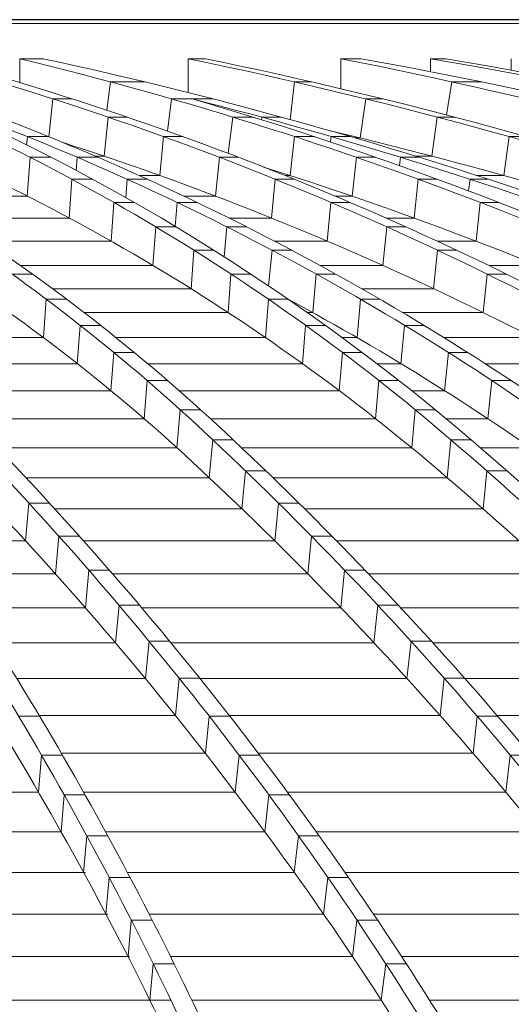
# Model space of a CAD drawing. Header units: millimetres. Extents: x 98865 to 469195, y -12752 to 43452.
# Tile 54 of 98: x 289349 to 290358, y 36623 to 38644. Entities that reach past the tile are written whole.
import ezdxf

# ---------------------------------------------------------------- set-up
doc = ezdxf.new("R2010")
doc.units = ezdxf.units.MM
doc.header["$LTSCALE"] = 0.05
doc.layers.get('0').update_dxf_attribs({"lineweight": 0})

# ---------------------------------------------------------------- blocks, each defined once
blk = doc.blocks.new('fjhhjhjj')
at = {"elevation": -8576.5}
for points in [[(71239.6, 24360.3), (67084.9, 24360.3)], [(71240.3, 24359.6), (67084.9, 24359.6)], [(71233.2, 24352.5), (67084.9, 24352.5)], [(69159.6, 24280.2), (69207.8, 24280.2)], [(69159.6, 24280.2), (69159.6, 24231)], [(69505.4, 24280.2), (69541, 24280.2)], [(69505.4, 24280.2), (69505.4, 24210.6)], [(69818.5, 24280.2), (69860.2, 24280.2)], [(69818.5, 24280.2), (69818.5, 24218.6)], [(70002.6, 24280.2), (70033.7, 24280.2)], [(70002.6, 24280.2), (70002.6, 24253.4)], [(70168.1, 24280.2), (70168.1, 24256.5)], [(69345.8, 24232.5), (69338.1, 24174.4)], [(69345.8, 24232.5), (69416.4, 24232.5)], [(69723.4, 24232.5), (69714.5, 24155.4)], [(69723.4, 24232.5), (69759, 24232.5)], [(70046, 24232.5), (70035.2, 24164.6)], [(70046, 24232.5), (70107.8, 24232.5)], [(69227.7, 24197.6), (69219.6, 24119.8)], [(69227.7, 24197.6), (69266.9, 24197.6)], [(69470.9, 24197.6), (69462.8, 24131.4)], [(69470.9, 24197.6), (69556.3, 24197.6)], [(69869.5, 24197.6), (69858, 24117.4)], [(69869.5, 24197.6), (69905.1, 24197.6)], [(69341, 24160.2), (69332.6, 24080.1)], [(69341, 24160.2), (69380.2, 24160.2)], [(69596.9, 24160.2), (69587.4, 24085.7)], [(69596.9, 24160.2), (69638.8, 24160.2)], [(69656.2, 24160.2), (69655.5, 24155)], [(69656.2, 24160.2), (69696.9, 24160.2)], [(70016.3, 24160.2), (70005.4, 24080.1)], [(70016.3, 24160.2), (70051.9, 24160.2)], [(69175.3, 24120.2), (69173.8, 24103.2)], [(69175.3, 24120.2), (69218.6, 24120.2)], [(69454.9, 24120.2), (69446.9, 24040.3)], [(69454.9, 24120.2), (69494.1, 24120.2)], [(69723.4, 24120.2), (69714.6, 24040.3)], [(69723.4, 24120.2), (69764.2, 24120.2)], [(69798.6, 24120.2), (69797.2, 24109.3)], [(69798.6, 24120.2), (69838, 24120.2)], [(69847.6, 24117.4), (69858, 24117.4)], [(70163.5, 24120.2), (70153.1, 24040.3)], [(70163.5, 24120.2), (70199.1, 24120.2)], [(69180.7, 24077.7), (69175.2, 23997.9)], [(69180.7, 24077.7), (69224, 24077.7)], [(69277.7, 24077.7), (69275.4, 24050.8)], [(69277.7, 24077.7), (69319.9, 24077.7)], [(69314.4, 24080.1), (69332.6, 24080.1)], [(69569.2, 24077.7), (69561.4, 23997.9)], [(69569.2, 24077.7), (69608.4, 24077.7)], [(69850.3, 24077.7), (69841.7, 23997.9)], [(69850.3, 24077.7), (69890.1, 24077.7)], [(69941.1, 24077.7), (69938.9, 24060.6)], [(69941.1, 24077.7), (69979.4, 24077.7)], [(69971.6, 24080.1), (70005.4, 24080.1)], [(69266.6, 24032.7), (69261.1, 23953)], [(69266.6, 24032.7), (69309.1, 24032.7)], [(69380.1, 24032.7), (69377, 23995.1)], [(69380.1, 24032.7), (69421.5, 24032.7)], [(69404.7, 24040.3), (69446.9, 24040.3)], [(69683.6, 24032.7), (69676, 23953)], [(69683.6, 24032.7), (69722.8, 24032.7)], [(69703.9, 24040.3), (69714.6, 24040.3)], [(69977.3, 24032.7), (69968.9, 23953)], [(69977.3, 24032.7), (70016.3, 24032.7)], [(70083.4, 24032.7), (70080.5, 24008.9)], [(70083.4, 24032.7), (70120.9, 24032.7)], [(70097.6, 24040.3), (70153.1, 24040.3)], [(68944.3, 23997.9), (69175.2, 23997.9)], [(69496.3, 23997.9), (69561.4, 23997.9)], [(69807.1, 23997.9), (69841.7, 23997.9)], [(69352.6, 23985.1), (69347.1, 23905.6)], [(69352.6, 23985.1), (69394.5, 23985.1)], [(69482.4, 23985.1), (69478.3, 23935.9)], [(69482.4, 23985.1), (69523.2, 23985.1)], [(69798.2, 23985.1), (69790.5, 23905.6)], [(69798.2, 23985.1), (69837.4, 23985.1)], [(70104.4, 23985.1), (70095.9, 23905.6)], [(70104.4, 23985.1), (70142.8, 23985.1)], [(69016, 23953), (69261.1, 23953)], [(69588.8, 23953), (69676, 23953)], [(69911.3, 23953), (69968.9, 23953)], [(69438.5, 23935), (69433, 23855.7)], [(69438.5, 23935), (69479.9, 23935)], [(69438.5, 23935), (69479.9, 23935)], [(69584.4, 23935), (69579.2, 23873.5)], [(69584.4, 23935), (69624.7, 23935)], [(69584.4, 23935), (69624.7, 23935)], [(69912.5, 23935), (69904.8, 23855.7)], [(69912.5, 23935), (69951.7, 23935)], [(69912.5, 23935), (69951.7, 23935)], [(69088.2, 23905.6), (69347.1, 23905.6)], [(69681.9, 23905.6), (69790.5, 23905.6)], [(70016.2, 23905.6), (70095.9, 23905.6)], [(69516.8, 23887), (69511, 23807.9)], [(69516.8, 23887), (69557.9, 23887)], [(69677.4, 23887), (69669.9, 23814.1)], [(69677.4, 23887), (69717.4, 23887)], [(70017, 23887), (70008.8, 23807.9)], [(70017, 23887), (70056.2, 23887)], [(69160.7, 23855.7), (69433, 23855.7)], [(69775.5, 23855.7), (69904.8, 23855.7)], [(70121.7, 23855.7), (70222.7, 23855.7)], [(69143.6, 23838), (69185.5, 23838)], [(69593, 23838), (69587.3, 23759)], [(69593, 23838), (69633.9, 23838)], [(69767.8, 23838), (69760.9, 23759)], [(69767.8, 23838), (69807.5, 23838)], [(70118.6, 23838), (70110.6, 23759)], [(70118.6, 23838), (70157.8, 23838)], [(69226.9, 23807.9), (69511, 23807.9)], [(69861.1, 23807.9), (70008.8, 23807.9)], [(69213.9, 23786.4), (69208.2, 23707.6)], [(69213.9, 23786.4), (69255.7, 23786.4)], [(69669.8, 23786.4), (69663.8, 23707.6)], [(69669.8, 23786.4), (69710.5, 23786.4)], [(69858.8, 23786.4), (69851.6, 23707.6)], [(69858.8, 23786.4), (69898.4, 23786.4)], [(69291.8, 23759), (69587.3, 23759)], [(69749.9, 23759), (69760.9, 23759)], [(69945.2, 23759), (70110.6, 23759)], [(69283.6, 23732.8), (69277.7, 23654.1)], [(69283.6, 23732.8), (69325.5, 23732.8)], [(69746, 23732.8), (69739.8, 23654.1)], [(69746, 23732.8), (69786.7, 23732.8)], [(69949.2, 23732.8), (69941.8, 23654.1)], [(69949.2, 23732.8), (69988.8, 23732.8)], [(68881.8, 23707.6), (69208.2, 23707.6)], [(69357.2, 23707.6), (69663.8, 23707.6)], [(69821.4, 23707.6), (69851.6, 23707.6)], [(70030.1, 23707.6), (70212.8, 23707.6)], [(69352.7, 23677.1), (69346.6, 23598.6)], [(69352.7, 23677.1), (69394.6, 23677.1)], [(69821.6, 23677.1), (69815.2, 23598.6)], [(69821.6, 23677.1), (69862.4, 23677.1)], [(70039, 23677.1), (70031.2, 23598.6)], [(70039, 23677.1), (70078.7, 23677.1)], [(68940.7, 23654.1), (69277.7, 23654.1)], [(69422.2, 23654.1), (69739.8, 23654.1)], [(69892.7, 23654.1), (69941.8, 23654.1)], [(70114.8, 23654.1), (70314.6, 23654.1)], [(69421.1, 23619.4), (69414.7, 23541.1)], [(69421.1, 23619.4), (69463, 23619.4)], [(69896.6, 23619.4), (69889.8, 23541.1)], [(69896.6, 23619.4), (69937.5, 23619.4)], [(70128.1, 23619.4), (70120, 23541.1)], [(70128.1, 23619.4), (70168, 23619.4)], [(68999.2, 23598.6), (69346.6, 23598.6)], [(69486.9, 23598.6), (69815.2, 23598.6)], [(69963.8, 23598.6), (70031.2, 23598.6)], [(69488.8, 23559.7), (69482.1, 23481.5)], [(69488.8, 23559.7), (69530.6, 23559.7)], [(69970.8, 23559.7), (69963.7, 23481.5)], [(69970.8, 23559.7), (70011.9, 23559.7)], [(69057.1, 23541.1), (69414.7, 23541.1)], [(69551, 23541.1), (69889.8, 23541.1)], [(70034.4, 23541.1), (70120, 23541.1)], [(69555.5, 23497.9), (69548.5, 23420)], [(69555.5, 23497.9), (69597.4, 23497.9)], [(69555.5, 23497.9), (69597.4, 23497.9)], [(70044.2, 23497.9), (70036.7, 23420)], [(70044.2, 23497.9), (70085.6, 23497.9)], [(70044.2, 23497.9), (70085.6, 23497.9)], [(69114.5, 23481.5), (69482.1, 23481.5)], [(69614.7, 23481.5), (69963.7, 23481.5)], [(70104.6, 23481.5), (70207.9, 23481.5)], [(69622.7, 23434), (69615.4, 23356.3)], [(69622.7, 23434), (69664.5, 23434)], [(70117.7, 23434), (70110.1, 23356.3)], [(70117.7, 23434), (70159.2, 23434)], [(69172.7, 23420), (69548.5, 23420)], [(69679.1, 23420), (70036.7, 23420)], [(69178.5, 23368.1), (69171.6, 23290.6)], [(69178.5, 23368.1), (69220.7, 23368.1)], [(69690.2, 23368.1), (69682.8, 23290.6)], [(69690.2, 23368.1), (69732.1, 23368.1)], [(69231.5, 23356.3), (69615.4, 23356.3)], [(69744, 23356.3), (70110.1, 23356.3)], [(68971.4, 23290.6), (69171.6, 23290.6)], [(69239.9, 23300.2), (69232.8, 23222.9)], [(69239.9, 23300.2), (69282.1, 23300.2)], [(69290.7, 23290.6), (69682.8, 23290.6)], [(69758, 23300.2), (69750.4, 23222.9)], [(69758, 23300.2), (69799.9, 23300.2)], [(69809.3, 23290.6), (70183.8, 23290.6)], [(69301.5, 23230.2), (69294.3, 23153.1)], [(69301.5, 23230.2), (69343.8, 23230.2)], [(69826.1, 23230.2), (69818.2, 23153.1)], [(69826.1, 23230.2), (69867.9, 23230.2)], [(69016.7, 23222.9), (69232.8, 23222.9)], [(69350.1, 23222.9), (69750.4, 23222.9)], [(69875, 23222.9), (70257.8, 23222.9)], [(69062.2, 23153.1), (69294.3, 23153.1)], [(69363.3, 23158.3), (69355.8, 23081.4)], [(69363.3, 23158.3), (69405.5, 23158.3)], [(69409.9, 23153.1), (69818.2, 23153.1)], [(69894.2, 23158.3), (69886.1, 23081.4)], [(69894.2, 23158.3), (69936.1, 23158.3)], [(69940.8, 23153.1), (70332, 23153.1)], [(69425.1, 23084.3), (69417.4, 23007.7)], [(69425.1, 23084.3), (69467.3, 23084.3)], [(69962.4, 23084.3), (69954.1, 23007.7)], [(69962.4, 23084.3), (70004.2, 23084.3)], [(69107.9, 23081.4), (69355.8, 23081.4)], [(69469.7, 23081.4), (69886.1, 23081.4)], [(70006.9, 23081.4), (70406.2, 23081.4)], [(69153.6, 23007.7), (69417.4, 23007.7)], [(69486.8, 23008.3), (69479, 22932)], [(69486.8, 23008.3), (69529.1, 23008.3)], [(69486.8, 23007.7), (69487.4, 23007.7)], [(69529.6, 23007.7), (69954.1, 23007.7)], [(70030.5, 23008.3), (70021.9, 22932)], [(70030.5, 23008.3), (70072.3, 23008.3)], [(70072.9, 23007.7), (70480.5, 23007.7)], [(69157.3, 22930.4), (69200.3, 22930.4)], [(69199.4, 22932), (69479, 22932)], [(69548.5, 22930.4), (69540.4, 22854.3)], [(69548.5, 22930.4), (69590.7, 22930.4)], [(69589.5, 22932), (70021.9, 22932)], [(70098.4, 22930.4), (70089.7, 22854.3)], [(70098.4, 22930.4), (70140.3, 22930.4)], [(70138.9, 22932), (70554.7, 22932)], [(69204.2, 22850.6), (69198, 22774.7)], [(69204.2, 22850.6), (69247.2, 22850.6)], [(69245, 22854.3), (69540.4, 22854.3)], [(69609.8, 22850.6), (69601.6, 22774.7)], [(69609.8, 22850.6), (69652, 22850.6)], [(69649.2, 22854.3), (70089.7, 22854.3)], [(70166, 22850.6), (70157.1, 22774.7)], [(70166, 22850.6), (70207.9, 22850.6)], [(68709.1, 22774.7), (69198, 22774.7)], [(69250.8, 22768.8), (69244.5, 22693.2)], [(69250.8, 22768.8), (69293.8, 22768.8)], [(69290.5, 22774.7), (69601.6, 22774.7)], [(69670.8, 22768.8), (69662.4, 22693.2)], [(69670.8, 22768.8), (69713.1, 22768.8)], [(69708.7, 22774.7), (70157.1, 22774.7)], [(68742.3, 22693.2), (69244.5, 22693.2)], [(69297.1, 22685), (69290.6, 22609.7)], [(69297.1, 22685), (69340.1, 22685)], [(69335.7, 22693.2), (69662.4, 22693.2)], [(69731.5, 22685), (69722.9, 22609.7)], [(69731.5, 22685), (69773.7, 22685)], [(69767.9, 22693.2), (70224.1, 22693.2)], [(68775.3, 22609.7), (69294.6, 22609.7)], [(69343.1, 22599.3), (69336.4, 22524.3)], [(69343.1, 22599.3), (69386, 22599.3)], [(69380.6, 22609.7), (69722.9, 22609.7)], [(69791.7, 22599.3), (69782.9, 22524.3)], [(69791.7, 22599.3), (69834, 22599.3)], [(69826.8, 22609.7), (70290.8, 22609.7)], [(68808, 22524.3), (69340.1, 22524.3)], [(69425.1, 22524.3), (69782.9, 22524.3)], [(69885.2, 22524.3), (70357.1, 22524.3)], [(69388.5, 22511.7), (69381.8, 22436.9)], [(69388.5, 22511.7), (69431.5, 22511.7)], [(69851.4, 22511.7), (69842.4, 22436.9)], [(69851.4, 22511.7), (69893.7, 22511.7)], [(68840.3, 22436.9), (69385.1, 22436.9)], [(69469.2, 22436.9), (69842.4, 22436.9)], [(69943.1, 22436.9), (70422.7, 22436.9)], [(69433.5, 22422.1), (69426.6, 22347.6)], [(69433.5, 22422.1), (69476.5, 22422.1)], [(69910.5, 22422.1), (69901.3, 22347.6)], [(69910.5, 22422.1), (69952.8, 22422.1)], [(68872.1, 22347.6), (69469.7, 22347.6)], [(69512.7, 22347.6), (69901.3, 22347.6)], [(70000.5, 22347.6), (70487.8, 22347.6)]]:
    blk.add_lwpolyline(points, dxfattribs=at)
for points in [[(67948, 24280.2, -0.100998), (68782.7, 23497.9, -0.049884), (69521.6, 22237.1, -0.029939), (70212.6, 20487.6, -0.020184), (70842.7, 18282.2, -0.014863), (71396.9, 15673.5)], [(68002.6, 24280.2, -0.095728), (69098.8, 23497.9, -0.055208), (70068.9, 22237.1, -0.035193), (70977.3, 20487.6, -0.024559), (71803, 18282.2, -0.018916), (72530.5, 15673.5)], [(68345.9, 24280.2, -0.092351), (69555.5, 23497.9, -0.056294), (70626.3, 22237.1, -0.03774), (71627.6, 20487.6, -0.026997), (72540.8, 18282.2, -0.020557), (73344, 15673.5)], [(68387.7, 24280.2, -0.092351), (69597.4, 23497.9, -0.056293), (70668.1, 22237.1, -0.03774), (71669.5, 20487.6, -0.026996), (72582.6, 18282.2, -0.020557), (73385.8, 15673.5)], [(68720.5, 24280.2, -0.088749), (70044.2, 23497.9, -0.056899), (71215.4, 22237.1, -0.038599), (72312.5, 20487.6, -0.027962), (73309.2, 18282.2, -0.022107), (74187.6, 15673.5)], [(68771.7, 24280.2, -0.080869), (70344.3, 23497.9, -0.056693), (71736.4, 22237.1, -0.041891), (73038.3, 20487.6, -0.031865), (74225.4, 18282.2, -0.025214), (75269.6, 15673.5)], [(68948.6, 24280.2, -0.074834), (70725.7, 23497.9, -0.055579), (72298.8, 22237.1, -0.04307), (73770, 20487.6, -0.033892), (75111.5, 18282.2, -0.027439), (76291.5, 15673.5)], [(68987.8, 24280.2, -0.074832), (70765, 23497.9, -0.055576), (72338, 22237.1, -0.043071), (73809.2, 20487.6, -0.033892), (75150.7, 18282.2, -0.027439), (76330.7, 15673.5)], [(69159.6, 24280.2, -0.069507), (71135.3, 23497.9, -0.05401), (72884.1, 22237.1, -0.043608), (74519.6, 20487.6, -0.035415), (76011, 18282.2, -0.029326), (77322.8, 15673.5)], [(69207.8, 24280.2, -0.064033), (71412.6, 23497.9, -0.051922), (73363.6, 22237.1, -0.042903), (75190.5, 20487.6, -0.0359), (76851.1, 18282.2, -0.031172), (78314.1, 15673.5)], [(69505.4, 24280.2, -0.061935), (71806.3, 23497.9, -0.050937), (73843, 22237.1, -0.043536), (75747.7, 20487.6, -0.037089), (77484.6, 18282.2, -0.031857), (79012.3, 15673.5)], [(69541, 24280.2, -0.061936), (71841.9, 23497.9, -0.050937), (73878.6, 22237.1, -0.043534), (75783.3, 20487.6, -0.037088), (77520.1, 18282.2, -0.031856), (79047.9, 15673.5)], [(69818.5, 24280.2, -0.059928), (72216.7, 23497.9, -0.050008), (74338.9, 22237.1, -0.042466), (76326.6, 20487.6, -0.036488), (78132.4, 18282.2, -0.03248), (79723.8, 15673.5)], [(69860.2, 24280.2, -0.056039), (72463.7, 23497.9, -0.047917), (74768.2, 22237.1, -0.042752), (76923.3, 20487.6, -0.037893), (78888.5, 18282.2, -0.033634), (80617.2, 15673.5)], [(70002.6, 24280.2, -0.053231), (72770.6, 23497.9, -0.046299), (75220.7, 22237.1, -0.042139), (77512.1, 20487.6, -0.038087), (79601.6, 18282.2, -0.03439), (81439.4, 15673.5)], [(70033.7, 24280.2, -0.05323), (72801.7, 23497.9, -0.046298), (75251.9, 22237.1, -0.042138), (77543.2, 20487.6, -0.038087), (79632.7, 18282.2, -0.03439), (81470.6, 15673.5)], [(67948, 24196.8, -0.101926), (68777.9, 23420, -0.049884), (69514.4, 22163.2, -0.029939), (70203.1, 20419.3, -0.020184), (70831.2, 18221, -0.014712), (71383.8, 15620.6)], [(68345.9, 24196.8, -0.093111), (69548.5, 23420, -0.056297), (70615.8, 22163.2, -0.037741), (71614, 20419.3, -0.026997), (72524.2, 18221, -0.020487), (73325, 15620.6)], [(68720.5, 24196.8, -0.089584), (70036.7, 23420, -0.056896), (71204.2, 22163.2, -0.03937), (72295.8, 20419.3, -0.028701), (73291.2, 18221, -0.010136), (73744.8, 16968.9, -0.008685), (74166.8, 15620.6)], [(68971.5, 24197.6, -0.070662), (70304, 23497.9, -0.056693), (71696.1, 22237.1, -0.041891), (72998, 20487.6, -0.031865), (74185.1, 18282.2, -0.025214), (75229.4, 15673.5)], [(68972.7, 24197.6, -0.073823), (70085.6, 23497.9, -0.056899), (71256.9, 22237.1, -0.038712), (72353.7, 20487.6, -0.02807), (73350.6, 18282.2, -0.022107), (74229, 15673.5)], [(69513.9, 24197.6, -0.055235), (71376.2, 23497.9, -0.051921), (73327.2, 22237.1, -0.043033), (75153.7, 20487.6, -0.036034), (76814.8, 18282.2, -0.031172), (78277.8, 15673.5)], [(69514.2, 24197.6, -0.057888), (71173.3, 23497.9, -0.05401), (72922.1, 22237.1, -0.043608), (74557.6, 20487.6, -0.035414), (76049, 18282.2, -0.029326), (77360.8, 15673.5)], [(68130.4, 24193.4, -0.085302), (69056.6, 23497.9, -0.055208), (70026.7, 22237.1, -0.035295), (70934.8, 20487.6, -0.024654), (71760.8, 18282.2, -0.018916), (72488.2, 15673.5)], [(68130.4, 24193.4, -0.081809), (68825.7, 23497.9, -0.049884), (69564.6, 22237.1, -0.029939), (70255.6, 20487.6, -0.020184), (70885.7, 18282.2, -0.014863), (71439.9, 15673.5)], [(69796.2, 24132.3, -0.054713), (71792.9, 23420, -0.05094), (73823.1, 22163.2, -0.043536), (75721.7, 20419.3, -0.037089), (77453.1, 18221, -0.031745), (78976.2, 15620.6)], [(69248.5, 24108, -0.063226), (70715.4, 23420, -0.055579), (72283.5, 22163.2, -0.04307), (73749.9, 20419.3, -0.033892), (75087.1, 18221, -0.0273), (76263.6, 15620.6)], [(69659.7, 24057.8, -0.052863), (71123.8, 23420, -0.05401), (72867.1, 22163.2, -0.043608), (74497.3, 20419.3, -0.035415), (75983.9, 18221, -0.029237), (77291.8, 15620.6)], [(68466.8, 23913, -0.056808), (69050.1, 23420, -0.055211), (70017.1, 22163.2, -0.035792), (70921.2, 20419.3, -0.025088), (71745.7, 18221, -0.018758), (72471, 15620.6)], [(69710.2, 23786.7, -0.032766), (70295, 23420, -0.05669), (71682.6, 22163.2, -0.04189), (72980.2, 20419.3, -0.031864), (74163.6, 18221, -0.025084), (75204.7, 15620.6)]]:
    blk.add_lwpolyline(points, format="xyb", dxfattribs=at)

msp = doc.modelspace()

# ---------------------------------------------------------------- block references
msp.add_blockref('fjhhjhjj', (220189.5, 14284, -85924.7))

doc.saveas('drawing.dxf')
